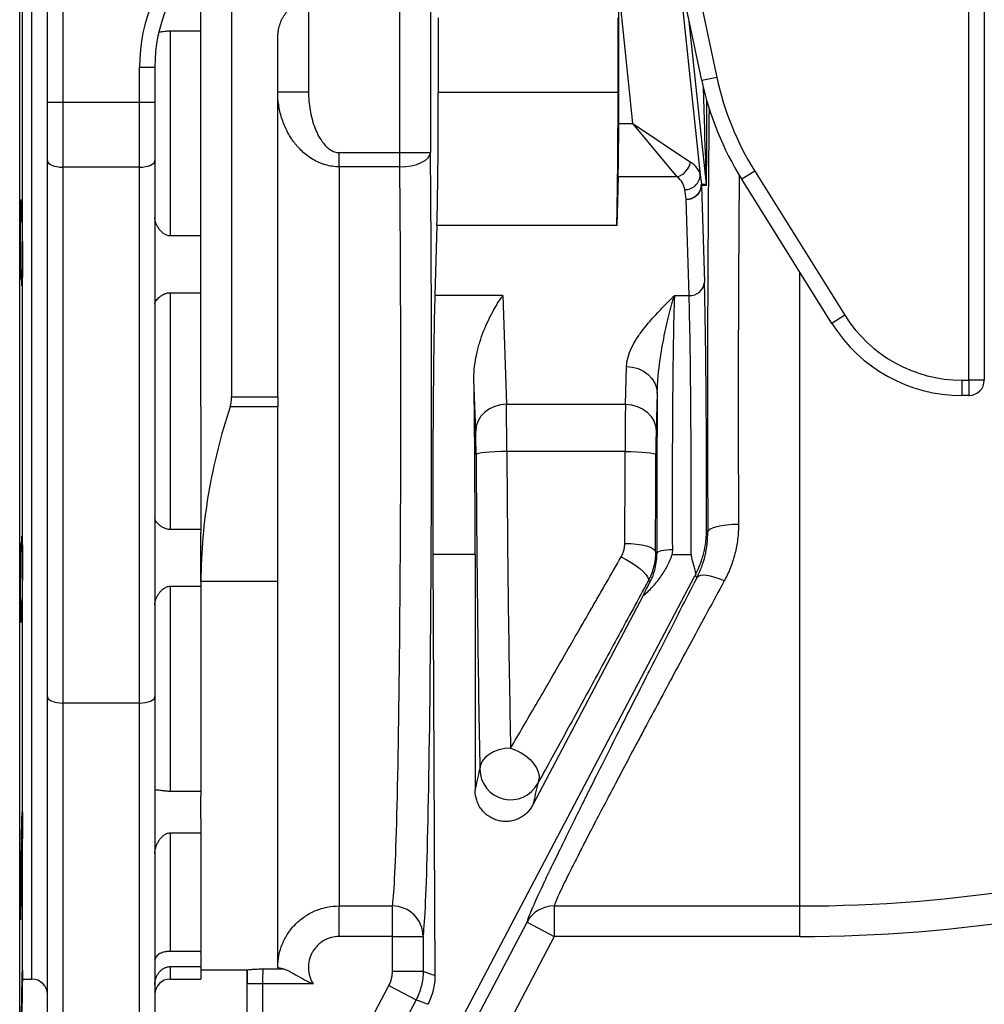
# Model space of a CAD drawing. Header units: millimetres. Extents: x 10 to 1900, y 11 to 2071.
# Tile 12 of 19: x 1096 to 1410, y 205 to 526. Entities that reach past the tile are written whole.
import ezdxf

# ---------------------------------------------------------------- set-up
doc = ezdxf.new("R2010")
doc.units = ezdxf.units.MM

msp = doc.modelspace()

# ---------------------------------------------------------------- linework, layer by layer
at = {"color": 7, "linetype": 'Continuous', "lineweight": 25}
for p, q in [((1104.63, 498.98), (1104.63, 643.38)), ((1109.63, 643.38), (1109.63, 498.98)), ((1095.63, 398.38), (1095.63, 638.38)), ((1404.63, 408.47), (1404.63, 598.38)), ((1409.63, 598.38), (1409.63, 408.47)), ((1096.59, 398.38), (1096.59, 583.38)), ((1099.63, 213.38), (1099.63, 583.38)), ((1099.63, 398.38), (1099.63, 583.38)), ((1164.63, 553.77), (1164.63, 403.05)), ((1154.63, 399.87), (1154.63, 546.17)), ((1314.39, 545.6), (1322.58, 507.09)), ((1317.69, 506.05), (1310.35, 540.58)), ((1310.44, 538.93), (1317.12, 475.39)), ((1295.26, 492.04), (1290.63, 536.09)), ((1290.63, 492.04), (1290.63, 536.09)), ((1189.63, 531.74), (1189.63, 502.35)), ((1219.36, 482.6), (1219.36, 528.65)), ((1229.36, 528.74), (1229.36, 482.6)), ((1231.89, 526.44), (1231.89, 502.14)), ((1290.41, 502.14), (1290.41, 526.44)), ((1144.63, 522.26), (1144.63, 455.44)), ((1144.63, 522.26), (1154.63, 522.26)), ((1179.63, 403.05), (1179.63, 519.68)), ((1134.63, 498.98), (1134.63, 510.46)), ((1134.63, 510.46), (1139.63, 510.46)), ((1139.63, 510.46), (1139.63, 498.98)), ((1322.58, 507.09), (1317.69, 506.05)), ((1179.63, 502.35), (1189.63, 502.35)), ((1290.41, 502.14), (1231.89, 502.14)), ((1104.63, 498.98), (1109.63, 498.98)), ((1104.63, 479.96), (1104.63, 498.98)), ((1109.63, 498.98), (1134.63, 498.98)), ((1109.63, 498.98), (1109.63, 477.85)), ((1134.63, 477.85), (1134.63, 498.98)), ((1134.63, 498.98), (1139.63, 498.98)), ((1139.63, 498.98), (1139.63, 479.96)), ((1290.63, 492.04), (1295.26, 492.04)), ((1309.69, 474.72), (1295.26, 492.04)), ((1295.26, 492.04), (1313.99, 479.5)), ((1199.63, 477.96), (1199.63, 482.6)), ((1199.63, 482.6), (1219.36, 482.6)), ((1219.36, 477.96), (1219.36, 482.6)), ((1219.36, 482.6), (1229.36, 482.6)), ((1104.63, 305.4), (1104.63, 479.96)), ((1139.63, 479.96), (1139.63, 305.4)), ((1199.63, 477.96), (1199.63, 237.19)), ((1219.36, 477.96), (1199.63, 477.96)), ((1134.63, 477.85), (1109.63, 477.85)), ((1109.63, 477.85), (1109.63, 303.29)), ((1134.63, 303.29), (1134.63, 477.85)), ((1290.46, 474.72), (1289.98, 458.84)), ((1309.69, 474.72), (1290.46, 474.72)), ((1317.12, 475.39), (1317.54, 472.26)), ((1334.92, 476.53), (1330.68, 473.88)), ((1334.92, 476.53), (1364.26, 429.58)), ((1317.54, 472.26), (1319.16, 472.35)), ((1319.19, 471.82), (1317.57, 471.74)), ((1317.57, 471.74), (1318.52, 440.34)), ((1360.02, 426.93), (1330.68, 473.88)), ((1312.57, 467.41), (1312.15, 470.54)), ((1313.52, 436.01), (1312.57, 467.41)), ((1095.83, 460.4), (1096.21, 460.4)), ((1231.45, 458.84), (1230.76, 436.01)), ((1289.98, 458.84), (1231.45, 458.84)), ((1154.63, 455.44), (1144.63, 455.44)), ((1096.21, 443.25), (1095.98, 443.25)), ((1144.63, 436.96), (1154.63, 436.96)), ((1144.63, 436.96), (1144.63, 359.8)), ((1252.88, 436.01), (1230.76, 436.01)), ((1252.88, 436.01), (1254.07, 400.59)), ((1308.74, 436.01), (1313.52, 436.01)), ((1364.26, 429.58), (1360.02, 426.93)), ((1292.8, 400.59), (1293.17, 412.9)), ((1244.07, 391.89), (1243.51, 408.72)), ((1402.35, 408.47), (1404.63, 408.47)), ((1402.35, 408.47), (1402.35, 403.47)), ((1409.63, 408.47), (1404.63, 408.47)), ((1404.63, 408.47), (1404.63, 403.47)), ((1303.17, 404.24), (1302.8, 391.93)), ((1164.63, 403.05), (1179.63, 403.05)), ((1179.63, 403.05), (1179.63, 399.8)), ((1404.63, 403.47), (1402.35, 403.47)), ((1095.63, 158.38), (1095.63, 398.38)), ((1096.59, 213.38), (1096.59, 398.38)), ((1099.63, 213.38), (1099.63, 398.38)), ((1154.63, 399.87), (1154.63, 359.8)), ((1179.63, 399.8), (1164.12, 399.8)), ((1179.63, 342.88), (1179.63, 399.8)), ((1254.07, 400.59), (1292.8, 400.59)), ((1292.72, 385.23), (1254.19, 385.23)), ((1154.63, 359.8), (1144.63, 359.8)), ((1154.63, 359.8), (1154.63, 358.95)), ((1319.2, 359.37), (1319.63, 359.03)), ((1154.63, 342.88), (1154.63, 358.95)), ((1095.98, 353.51), (1096.21, 353.51)), ((1230.15, 351.65), (1230.8, 214.56)), ((1243.89, 351.65), (1230.15, 351.65)), ((1243.89, 351.65), (1243.89, 274.85)), ((1302.61, 352.49), (1303.09, 352.12)), ((1308.03, 351.65), (1314.17, 351.65)), ((1157.01, 43.79), (1315.45, 344.74)), ((1316.11, 344.16), (1315.45, 344.74)), ((1144.63, 341.32), (1154.63, 341.32)), ((1144.63, 341.32), (1144.63, 274.5)), ((1179.63, 342.88), (1154.63, 342.88)), ((1154.63, 342.88), (1154.63, 341.32)), ((1154.63, 341.32), (1154.63, 274.5)), ((1179.63, 217.19), (1179.63, 342.88)), ((1300.8, 342.67), (1300.24, 343.12)), ((1298.52, 338.15), (1262.69, 270.11)), ((1096.21, 336.36), (1095.83, 336.36)), ((1104.63, 178.38), (1104.63, 305.4)), ((1139.63, 305.4), (1139.63, 178.38)), ((1134.63, 303.29), (1109.63, 303.29)), ((1154.63, 274.5), (1144.63, 274.5)), ((1154.63, 274.5), (1154.63, 272.97)), ((1154.63, 265.52), (1154.63, 272.97)), ((1154.63, 265.52), (1154.63, 260.98)), ((1144.63, 260.98), (1154.63, 260.98)), ((1144.63, 260.98), (1144.63, 222.4)), ((1154.63, 260.98), (1154.63, 222.4)), ((1096.21, 258.64), (1096.21, 258.64)), ((1096.21, 246.09), (1095.89, 246.09)), ((1199.63, 237.19), (1216.96, 237.19)), ((1199.63, 227.24), (1199.63, 237.19)), ((1216.96, 227.24), (1216.96, 237.19)), ((1269.62, 237.19), (1349.63, 237.19)), ((1269.62, 237.19), (1269.62, 227.24)), ((1349.63, 227.24), (1349.63, 237.19)), ((1260.77, 231.89), (1269.62, 227.24)), ((1269.62, 227.24), (1176.94, 51.12)), ((1216.96, 227.24), (1199.63, 227.24)), ((1216.96, 215.97), (1216.96, 227.24)), ((1216.96, 227.24), (1226.96, 227.24)), ((1226.96, 227.24), (1226.96, 215.97)), ((1349.63, 227.24), (1269.62, 227.24)), ((1154.63, 222.4), (1144.63, 222.4)), ((1154.63, 221.99), (1154.63, 222.4)), ((1154.63, 221.99), (1154.63, 217.45)), ((1104.51, 216.67), (1104.53, 216.68)), ((1144.63, 217.45), (1154.63, 217.45)), ((1154.63, 217.45), (1154.63, 213.38)), ((1154.63, 216.36), (1169.63, 216.36)), ((1169.63, 160.38), (1169.63, 216.36)), ((1174.84, 216.76), (1181.17, 216.76)), ((1216.96, 215.97), (1226.96, 215.97)), ((1095.63, 158.38), (1096.59, 213.38)), ((1096.59, 213.38), (1099.63, 213.38)), ((1144.63, 213.38), (1154.63, 213.38)), ((1174.68, 211.77), (1169.68, 211.77)), ((1169.68, 160.38), (1169.68, 211.77)), ((1191.21, 211.77), (1174.68, 211.77)), ((1174.68, 211.77), (1174.68, 160.38)), ((1131.43, 51.12), (1215.81, 211.31)), ((1215.81, 211.31), (1224.65, 206.65))]:
    msp.add_line(p, q, dxfattribs=at)
at = {"color": 1, "linetype": 'Continuous', "lineweight": 25}
for p, q in [((1319.16, 472.35), (1313.59, 525.32)), ((1349.63, 237.19), (1349.63, 443.56)), ((1109.63, 303.29), (1109.63, 173.38)), ((1134.63, 173.38), (1134.63, 303.29)), ((1144.63, 217.45), (1144.63, 213.38))]:
    msp.add_line(p, q, dxfattribs=at)
at = {"color": 7, "linetype": 'Continuous', "lineweight": 25, "flags": 128}
for points in [[(1219.36, 477.96), (1221.29, 478.06), (1223.15, 478.33), (1224.87, 478.76), (1226.37, 479.34), (1227.62, 480.04), (1228.55, 480.84), (1229.14, 481.7), (1229.36, 482.6)], [(1104.63, 479.96), (1104.73, 479.55), (1105.01, 479.15), (1105.47, 478.78), (1106.1, 478.46), (1106.85, 478.2), (1107.72, 478.01), (1108.66, 477.89), (1109.63, 477.85)], [(1134.63, 477.85), (1135.61, 477.89), (1136.54, 478.01), (1137.41, 478.2), (1138.17, 478.46), (1138.79, 478.78), (1139.25, 479.15), (1139.54, 479.55), (1139.63, 479.96)], [(1293.17, 412.9), (1295.11, 412.72), (1296.98, 412.22), (1298.7, 411.41), (1300.21, 410.34), (1301.46, 409.03), (1302.39, 407.53), (1302.97, 405.92), (1303.17, 404.24)], [(1254.07, 400.59), (1252.13, 400.41), (1250.26, 399.9), (1248.53, 399.09), (1247.02, 398.01), (1245.77, 396.69), (1244.85, 395.2), (1244.27, 393.57), (1244.07, 391.89)], [(1292.8, 400.59), (1294.74, 400.41), (1296.61, 399.91), (1298.33, 399.11), (1299.84, 398.03), (1301.08, 396.72), (1302.01, 395.23), (1302.59, 393.61), (1302.8, 391.93)], [(1254.19, 385.23), (1252.26, 385.2), (1250.4, 385.13), (1248.69, 385.03), (1247.18, 384.9), (1245.93, 384.75), (1245, 384.58), (1244.41, 384.39), (1244.19, 384.2)], [(1292.72, 385.23), (1294.64, 385.21), (1296.5, 385.15), (1298.22, 385.06), (1299.72, 384.93), (1300.97, 384.79), (1301.9, 384.62), (1302.49, 384.44), (1302.71, 384.25)], [(1329.62, 361.45), (1327.69, 361.4), (1325.84, 361.25), (1324.12, 361.03), (1322.61, 360.73), (1321.37, 360.36), (1320.43, 359.95), (1319.85, 359.5), (1319.63, 359.03)], [(1292.61, 355.28), (1294.54, 355.22), (1296.4, 355.06), (1298.11, 354.8), (1299.62, 354.45), (1300.86, 354.03), (1301.8, 353.55), (1302.39, 353.03), (1302.61, 352.49)], [(1303.09, 352.12), (1303.2, 352.35), (1303.49, 352.57), (1303.96, 352.78), (1304.58, 352.95), (1305.33, 353.1), (1306.19, 353.21), (1307.12, 353.28), (1308.09, 353.31)], [(1291.41, 350.87), (1293.08, 350.01), (1294.68, 349.06), (1296.17, 348.07), (1297.49, 347.07), (1298.6, 346.1), (1299.45, 345.19), (1300.02, 344.37), (1300.29, 343.67), (1300.24, 343.12)], [(1324.98, 343.07), (1323.42, 343.71), (1321.91, 344.23), (1320.5, 344.61), (1319.21, 344.83), (1318.1, 344.9), (1317.2, 344.81), (1316.53, 344.56), (1316.11, 344.16)], [(1104.63, 305.4), (1104.73, 304.99), (1105.01, 304.6), (1105.47, 304.23), (1106.1, 303.91), (1106.85, 303.65), (1107.72, 303.45), (1108.66, 303.33), (1109.63, 303.29)], [(1134.63, 303.29), (1135.61, 303.33), (1136.54, 303.45), (1137.41, 303.65), (1138.17, 303.91), (1138.79, 304.23), (1139.25, 304.6), (1139.54, 304.99), (1139.63, 305.4)], [(1255.44, 288.59), (1253.5, 288.44), (1251.63, 288.04), (1249.91, 287.4), (1248.4, 286.54), (1247.15, 285.5), (1246.22, 284.32), (1245.64, 283.04), (1245.44, 281.71)], [(1255.44, 288.59), (1257.17, 287.96), (1258.84, 287.12), (1260.4, 286.08), (1261.78, 284.89), (1262.93, 283.59), (1263.82, 282.22), (1264.42, 280.84), (1264.69, 279.49), (1264.64, 278.22), (1264.27, 277.08)], [(1164.24, 48.45), (1169.69, 58.82), (1206.95, 129.61), (1260.77, 231.89)], [(1224.65, 206.65), (1215.33, 188.96), (1178.05, 118.17), (1140.28, 46.46)]]:
    msp.add_lwpolyline(points, dxfattribs=at)
at = {"color": 7, "linetype": 'Continuous', "lineweight": 25}
for centre, radius, start, end in [((1415.41, 526.82), 94.91, 192, 212), ((1415.41, 526.82), 99.91, 192, 212), ((1307.88, 480.67), 6.22, 286.8711, 349.1289), ((1312.3, 475.35), 4.81, 268.1214, 0.4888), ((1312.73, 472.22), 4.81, 268.1214, 0.4888), ((1312.84, 472.15), 4.75, 266.7758, 355.0196), ((1312.57, 471.74), 5, 0.0009, 5.9991), ((1314.18, 471.82), 5, 0.0009, 5.9991), ((1313.79, 440.75), 4.75, 266.7758, 355.0196), ((1402.35, 453.38), 49.91, 212, 270), ((1402.35, 453.38), 44.91, 212, 270), ((1404.63, 408.47), 5, 270, 0), ((1349.63, 711.36), 474.17, 270, 306.2222), ((1349.63, 711.36), 484.12, 270, 306.2222), ((1255.44, 281.79), 10.01, 180.4267, 331.9115), ((1349.63, 711.36), 520, 264.9601, 294.8381), ((1216.96, 227.19), 9.99, 0.257, 90.0222), ((1269.58, 227.22), 9.97, 89.7528, 152.0392), ((1349.63, 711.36), 525, 264.9601, 294.8381), ((1099.63, 208.38), 5, 0, 90), ((1144.63, 208.38), 5, 90, 180)]:
    msp.add_arc(centre, radius, start, end, dxfattribs=at)
for centre, major_axis, ratio, start_param, end_param in [((1189.63, 510.46), (0, -55.01), 0.999848, 3.141593, 4.712389), ((1189.63, 510.46), (0, 50.01), 0.999817, 0, 1.570796), ((1231.02, 502.14), (0, 50), 0.017455, 3.665191, 4.712389), ((1289.54, 502.14), (0, 50), 0.017455, 3.665191, 4.712389), ((1290.28, 492.04), (0, 20), 0.017455, 3.665191, 4.712389), ((1226.65, 401.36), (0, 175), 0.017455, 3.24176, 5.195155), ((1216.65, 401.36), (0, 165), 0.018513, 3.24176, 5.195155), ((1297.08, 474.72), (20.08, 0.16), 0.432091, 0.059382, 0.565528), ((1297.08, 470.39), (15.1, -0.77), 0.571093, 0.107008, 0.613153), ((1317.82, 371.06), (0, 80), 0.017455, 4.565796, 5.759587), ((1231.42, 371.06), (0, 75), 0.017455, 0.523599, 1.832596), ((1309.44, 371.06), (0, 75), 0.018619, 0.523599, 1.809754), ((1312.82, 371.06), (0, 75), 0.018619, 4.45059, 5.759587), ((1242.58, 371.06), (-0.34, 75), 0.01686, 4.450513, 5.238404), ((1304.44, 371.06), (0, 80), 0.017455, 1.143155, 1.809754), ((1254.03, 383.27), (-0.05, 20), 0.00843, 4.810299, 5.759567), ((1292.89, 383.27), (0, 20), 0.008728, 0.523599, 1.472867), ((1244.03, 383.23), (-0.05, 10), 0.01686, 4.810242, 5.75951), ((1302.89, 383.27), (0, 10), 0.017455, 0.523599, 1.472867), ((1257.05, 401.36), (-0.79, 165), 0.017882, 1.66864, 2.323153), ((1289.68, 401.36), (0, 165), 0.018513, 4.429371, 4.61446), ((1247.05, 401.31), (-0.79, 175), 0.01686, 1.668649, 2.323163), ((1299.67, 401.36), (0, 175), 0.017455, 4.429371, 4.61446), ((1169.63, 401.36), (0, 185), 0.017455, 3.141593, 3.16171), ((1169.85, 211.77), (0, 10), 0.017455, 1.089893, 1.570796), ((1174.85, 211.77), (0, 5), 0.03491, 0.065837, 1.570796)]:
    msp.add_ellipse(centre, major_axis=major_axis, ratio=ratio, start_param=start_param, end_param=end_param, dxfattribs=at)
at = {"color": 1, "linetype": 'Continuous', "lineweight": 25}
for centre, major_axis, ratio, start_param, end_param in [((1314.18, 615.35), (-4.98, 143), 0.001223, 3.141582, 3.818607), ((1319.18, 615.35), (0, 143.52), 0.001824, 3.141688, 3.771897), ((1322.59, 401.36), (0, 175), 0.017455, 0.99204, 1.8151), ((1332.59, 401.36), (0, 165), 0.018513, 1.106628, 1.8151)]:
    msp.add_ellipse(centre, major_axis=major_axis, ratio=ratio, start_param=start_param, end_param=end_param, dxfattribs=at)
at = {"color": 7, "linetype": 'Continuous', "lineweight": 25}
for points, knots in [([(1179.63, 519.68), (1179.63, 521.04), (1179.79, 522.37), (1180.3, 524.3), (1180.51, 524.93), (1180.92, 525.87), (1181.07, 526.18), (1181.4, 526.78), (1181.58, 527.08), (1181.97, 527.66), (1182.18, 527.94), (1182.63, 528.5), (1182.87, 528.76), (1183.65, 529.54), (1184.24, 530.01), (1185.24, 530.61), (1185.59, 530.8), (1186.33, 531.13), (1186.71, 531.27), (1187.51, 531.5), (1187.93, 531.59), (1188.77, 531.71), (1189.2, 531.74), (1189.63, 531.74)], [0, 0, 0, 0, 0.25, 0.25, 0.375, 0.375, 0.4375, 0.4375, 0.5, 0.5, 0.5625, 0.5625, 0.625, 0.625, 0.75, 0.75, 0.8125, 0.8125, 0.875, 0.875, 0.9375, 0.9375, 1, 1, 1, 1]), ([(1140.96, 521.87), (1141.37, 521.93), (1142.01, 522.03), (1143.33, 522.21), (1144.16, 522.25), (1144.6, 522.26), (1144.63, 522.26)], [0, 0, 0, 0, 0.4692967, 0.7234377, 0.9799367, 1, 1, 1, 1]), ([(1199.63, 477.96), (1198.11, 477.96), (1196.62, 478.17), (1194.81, 478.7), (1194.45, 478.81), (1193.74, 479.07), (1193.39, 479.21), (1192.37, 479.66), (1191.71, 480), (1190.43, 480.76), (1189.81, 481.17), (1188.63, 482.07), (1188.08, 482.54), (1187.02, 483.54), (1186.52, 484.06), (1185.8, 484.88), (1185.57, 485.16), (1185.12, 485.73), (1184.9, 486.02), (1183.83, 487.49), (1183.1, 488.72), (1181.85, 491.27), (1181.32, 492.59), (1180.47, 495.33), (1180.16, 496.71), (1179.74, 499.51), (1179.63, 500.93), (1179.63, 502.35)], [0, 0, 0, 0, 0.125, 0.125, 0.15625, 0.15625, 0.1875, 0.1875, 0.25, 0.25, 0.3125, 0.3125, 0.375, 0.375, 0.4375, 0.4375, 0.46875, 0.46875, 0.5, 0.5, 0.625, 0.625, 0.75, 0.75, 0.875, 0.875, 1, 1, 1, 1]), ([(1189.63, 502.35), (1189.63, 500.36), (1189.81, 498.39), (1190.31, 495.46), (1190.53, 494.5), (1191.04, 492.58), (1191.35, 491.62), (1191.89, 490.23), (1192.08, 489.77), (1192.49, 488.86), (1192.71, 488.41), (1193.43, 487.1), (1193.96, 486.27), (1194.9, 485.12), (1195.24, 484.75), (1195.79, 484.24), (1195.98, 484.07), (1196.38, 483.76), (1196.58, 483.62), (1197.22, 483.21), (1197.68, 482.99), (1198.39, 482.76), (1198.63, 482.7), (1199.12, 482.62), (1199.38, 482.6), (1199.63, 482.6)], [0, 0, 0, 0, 0.25, 0.25, 0.375, 0.375, 0.5, 0.5, 0.5625, 0.5625, 0.625, 0.625, 0.75, 0.75, 0.8125, 0.8125, 0.84375, 0.84375, 0.875, 0.875, 0.9375, 0.9375, 0.96875, 0.96875, 1, 1, 1, 1]), ([(1095.99, 467.28), (1095.98, 467.28), (1095.97, 467.34), (1095.95, 467.12), (1095.92, 466.6), (1095.89, 465.67), (1095.86, 464.44), (1095.84, 462.92), (1095.83, 461.15), (1095.82, 459.19), (1095.82, 457.09), (1095.83, 454.9), (1095.84, 452.71), (1095.85, 450.55), (1095.88, 448.5), (1095.9, 446.62), (1095.93, 444.95), (1095.97, 443.55), (1096, 442.45), (1096.04, 441.7), (1096.08, 441.31), (1096.09, 441.32), (1096.1, 441.33)], [0, 0, 0, 0, 0.001622, 0.055327, 0.109033, 0.162734, 0.216435, 0.270129, 0.323823, 0.37751, 0.431197, 0.48488, 0.538563, 0.592246, 0.64593, 0.699618, 0.753307, 0.807002, 0.860697, 0.9144, 0.968102, 1, 1, 1, 1]), ([(1096.21, 460.4), (1096.21, 460.68), (1096.2, 461.6), (1096.17, 463.02), (1096.13, 464.53), (1096.1, 465.73), (1096.06, 466.65), (1096.03, 466.96), (1096.02, 467.11)], [0, 0, 0, 0, 0.080951, 0.264739, 0.448527, 0.632345, 0.816163, 1, 1, 1, 1]), ([(1096.21, 460.4), (1096.22, 460.58), (1096.23, 460.73), (1096.24, 460.96), (1096.25, 461.05), (1096.27, 461.14), (1096.27, 461.16), (1096.29, 461.11), (1096.3, 461.06), (1096.33, 460.78), (1096.34, 460.47), (1096.38, 459.57), (1096.4, 459.01), (1096.42, 458), (1096.43, 457.63), (1096.44, 456.86), (1096.45, 456.46), (1096.46, 455.61), (1096.47, 455.16), (1096.48, 454.24), (1096.49, 453.76), (1096.5, 452.8), (1096.5, 452.31), (1096.51, 451.31), (1096.51, 450.8), (1096.52, 449.79), (1096.52, 449.29), (1096.52, 448.54), (1096.52, 448.29), (1096.52, 447.79), (1096.52, 447.55), (1096.52, 446.32), (1096.52, 445.39), (1096.51, 444.09), (1096.51, 443.67), (1096.5, 442.88), (1096.5, 442.5), (1096.48, 441.45), (1096.47, 440.87), (1096.45, 440.28), (1096.45, 440.17), (1096.44, 439.97), (1096.44, 439.87), (1096.43, 439.62), (1096.42, 439.48), (1096.41, 439.33), (1096.4, 439.28), (1096.4, 439.21), (1096.39, 439.19), (1096.38, 439.13), (1096.37, 439.13), (1096.35, 439.2), (1096.34, 439.27), (1096.33, 439.43), (1096.33, 439.49), (1096.32, 439.63), (1096.31, 439.7), (1096.3, 439.96), (1096.29, 440.16), (1096.27, 440.62), (1096.27, 440.89), (1096.24, 441.77), (1096.23, 442.46), (1096.21, 443.25)], [0, 0, 0, 0, 0.03125, 0.03125, 0.0625, 0.0625, 0.09375, 0.09375, 0.125, 0.125, 0.1875, 0.1875, 0.25, 0.25, 0.28125, 0.28125, 0.3125, 0.3125, 0.34375, 0.34375, 0.375, 0.375, 0.40625, 0.40625, 0.4375, 0.4375, 0.46875, 0.46875, 0.484375, 0.484375, 0.5, 0.5, 0.5625, 0.5625, 0.59375, 0.59375, 0.625, 0.625, 0.6875, 0.6875, 0.703125, 0.703125, 0.71875, 0.71875, 0.75, 0.75, 0.765625, 0.765625, 0.78125, 0.78125, 0.8125, 0.8125, 0.84375, 0.84375, 0.859375, 0.859375, 0.875, 0.875, 0.90625, 0.90625, 0.9375, 0.9375, 1, 1, 1, 1]), ([(1144.63, 455.44), (1144.44, 455.44), (1144.25, 455.46), (1143.87, 455.53), (1143.68, 455.58), (1143.32, 455.72), (1143.14, 455.8), (1142.81, 455.99), (1142.65, 456.09), (1142.19, 456.43), (1141.91, 456.68), (1141.4, 457.22), (1141.16, 457.51), (1140.75, 458.09), (1140.57, 458.4), (1140.24, 459.01), (1140.1, 459.33), (1139.76, 460.27), (1139.63, 460.89), (1139.63, 461.49)], [0, 0, 0, 0, 0.0625, 0.0625, 0.125, 0.125, 0.1875, 0.1875, 0.25, 0.25, 0.375, 0.375, 0.5, 0.5, 0.625, 0.625, 0.75, 0.75, 1, 1, 1, 1]), ([(1096.12, 441.32), (1096.13, 441.4), (1096.17, 441.63), (1096.19, 442.61), (1096.21, 443.25)], [0, 0, 0, 0, 0.345625, 1, 1, 1, 1]), ([(1139.63, 433.33), (1139.63, 433.47), (1139.66, 433.62), (1139.79, 433.93), (1139.88, 434.1), (1140.1, 434.45), (1140.24, 434.63), (1140.57, 435), (1140.75, 435.19), (1141.17, 435.56), (1141.4, 435.74), (1141.78, 436.01), (1141.91, 436.09), (1142.19, 436.26), (1142.34, 436.34), (1142.65, 436.5), (1142.81, 436.57), (1143.14, 436.7), (1143.32, 436.76), (1143.68, 436.85), (1143.86, 436.89), (1144.24, 436.94), (1144.44, 436.96), (1144.63, 436.96)], [0, 0, 0, 0, 0.125, 0.125, 0.25, 0.25, 0.375, 0.375, 0.5, 0.5, 0.625, 0.625, 0.6875, 0.6875, 0.75, 0.75, 0.8125, 0.8125, 0.875, 0.875, 0.9375, 0.9375, 1, 1, 1, 1]), ([(1243.51, 408.72), (1243.48, 410.2), (1243.57, 411.63), (1243.88, 414.4), (1244.12, 415.75), (1244.69, 418.37), (1245.03, 419.65), (1245.79, 422.12), (1246.21, 423.3), (1247.56, 426.71), (1248.56, 428.8), (1250.13, 431.69), (1250.67, 432.61), (1251.49, 433.93), (1251.77, 434.36), (1252.18, 434.99), (1252.39, 435.3), (1252.6, 435.61), (1252.74, 435.81), (1252.81, 435.91), (1252.88, 436.01)], [0, 0, 0, 0, 0.125, 0.125, 0.25, 0.25, 0.375, 0.375, 0.5, 0.5, 0.75, 0.75, 0.875, 0.875, 0.9375, 0.9375, 0.96875, 0.984375, 0.984375, 1, 1, 1, 1]), ([(1293.17, 412.9), (1293.2, 413.93), (1293.38, 414.96), (1293.94, 416.98), (1294.33, 417.98), (1295.27, 419.97), (1295.82, 420.95), (1296.75, 422.42), (1297.08, 422.91), (1297.76, 423.88), (1298.12, 424.36), (1299.95, 426.75), (1301.6, 428.63), (1304.21, 431.41), (1305.1, 432.34), (1306.46, 433.72), (1307.14, 434.41), (1307.94, 435.21), (1308.29, 435.55), (1308.51, 435.78), (1308.63, 435.9), (1308.74, 436.01)], [0, 0, 0, 0, 0.125, 0.125, 0.25, 0.25, 0.375, 0.375, 0.4375, 0.4375, 0.5, 0.5, 0.75, 0.75, 0.875, 0.875, 0.9375, 0.96875, 0.984375, 0.984375, 1, 1, 1, 1]), ([(1303.17, 404.24), (1303.19, 405.83), (1303.28, 407.4), (1303.53, 410.49), (1303.69, 412.01), (1304.27, 416.47), (1304.74, 419.3), (1305.78, 424.64), (1306.35, 427.15), (1307.23, 430.67), (1307.53, 431.8), (1307.98, 433.43), (1308.21, 434.23), (1308.44, 435), (1308.59, 435.51), (1308.67, 435.76), (1308.74, 436.01)], [0, 0, 0, 0, 0.125, 0.125, 0.25, 0.25, 0.5, 0.5, 0.75, 0.75, 0.875, 0.875, 0.9375, 0.96875, 0.96875, 1, 1, 1, 1]), ([(1164.12, 399.8), (1164.28, 400.31), (1164.41, 400.84), (1164.59, 401.92), (1164.63, 402.48), (1164.63, 403.05)], [0, 0, 0, 0, 0.5, 0.5, 1, 1, 1, 1]), ([(1164.12, 399.8), (1161.1, 390.53), (1158.73, 381.17), (1155.49, 362.21), (1154.63, 352.61), (1154.63, 342.88)], [0, 0, 0, 0, 0.5, 0.5, 1, 1, 1, 1]), ([(1144.63, 359.8), (1144.44, 359.8), (1144.25, 359.82), (1143.87, 359.87), (1143.68, 359.91), (1143.32, 360), (1143.14, 360.06), (1142.81, 360.19), (1142.65, 360.26), (1142.19, 360.49), (1141.91, 360.66), (1141.4, 361.02), (1141.16, 361.21), (1140.75, 361.58), (1140.57, 361.76), (1140.24, 362.13), (1140.1, 362.31), (1139.76, 362.83), (1139.63, 363.15), (1139.63, 363.43)], [0, 0, 0, 0, 0.0625, 0.0625, 0.125, 0.125, 0.1875, 0.1875, 0.25, 0.25, 0.375, 0.375, 0.5, 0.5, 0.625, 0.625, 0.75, 0.75, 1, 1, 1, 1]), ([(1315.78, 345.39), (1316.35, 346.51), (1316.83, 347.64), (1317.67, 349.9), (1318.02, 351.05), (1318.59, 353.37), (1318.8, 354.55), (1319.03, 356.34), (1319.09, 356.94), (1319.15, 357.85), (1319.17, 358.15), (1319.19, 358.76), (1319.2, 359.07), (1319.2, 359.37)], [0, 0, 0, 0, 0.25, 0.25, 0.5, 0.5, 0.75, 0.75, 0.875, 0.875, 0.9375, 0.9375, 1, 1, 1, 1]), ([(1329.62, 361.45), (1329.63, 359.82), (1329.53, 358.21), (1329.14, 355.04), (1328.85, 353.48), (1328.26, 351.18), (1328.04, 350.41), (1327.55, 348.89), (1327.28, 348.14), (1326.41, 345.91), (1325.74, 344.47), (1324.98, 343.07)], [0, 0, 0, 0, 0.25, 0.25, 0.5, 0.5, 0.625, 0.625, 0.75, 0.75, 1, 1, 1, 1]), ([(1096.21, 353.51), (1096.23, 354.3), (1096.24, 354.99), (1096.27, 355.87), (1096.27, 356.14), (1096.29, 356.6), (1096.3, 356.8), (1096.32, 357.14), (1096.33, 357.28), (1096.34, 357.49), (1096.35, 357.56), (1096.37, 357.62), (1096.38, 357.62), (1096.4, 357.55), (1096.4, 357.48), (1096.42, 357.28), (1096.43, 357.14), (1096.44, 356.88), (1096.44, 356.79), (1096.45, 356.59), (1096.45, 356.48), (1096.47, 355.89), (1096.48, 355.3), (1096.49, 354.43), (1096.5, 354.25), (1096.5, 353.88), (1096.5, 353.69), (1096.51, 353.1), (1096.51, 352.69), (1096.52, 352.04), (1096.52, 351.82), (1096.52, 351.36), (1096.52, 351.13), (1096.52, 350.43), (1096.52, 349.96), (1096.52, 348.99), (1096.52, 348.49), (1096.52, 347.74), (1096.52, 347.48), (1096.52, 346.98), (1096.52, 346.72), (1096.51, 345.97), (1096.51, 345.47), (1096.5, 344.47), (1096.5, 343.97), (1096.48, 342.52), (1096.47, 341.6), (1096.45, 340.31), (1096.44, 339.9), (1096.43, 339.13), (1096.42, 338.76), (1096.4, 337.75), (1096.38, 337.19), (1096.35, 336.51), (1096.34, 336.32), (1096.33, 336.01), (1096.32, 335.89), (1096.3, 335.7), (1096.29, 335.65), (1096.27, 335.6), (1096.27, 335.62), (1096.25, 335.71), (1096.24, 335.8), (1096.23, 336.03), (1096.22, 336.18), (1096.21, 336.36)], [0, 0, 0, 0, 0.0625, 0.0625, 0.09375, 0.09375, 0.125, 0.125, 0.15625, 0.15625, 0.1875, 0.1875, 0.21875, 0.21875, 0.25, 0.25, 0.28125, 0.28125, 0.296875, 0.296875, 0.3125, 0.3125, 0.375, 0.375, 0.390625, 0.390625, 0.40625, 0.40625, 0.4375, 0.4375, 0.453125, 0.453125, 0.46875, 0.46875, 0.5, 0.5, 0.53125, 0.53125, 0.546875, 0.546875, 0.5625, 0.5625, 0.59375, 0.59375, 0.625, 0.625, 0.6875, 0.6875, 0.71875, 0.71875, 0.75, 0.75, 0.8125, 0.8125, 0.84375, 0.84375, 0.875, 0.875, 0.90625, 0.90625, 0.9375, 0.9375, 0.96875, 0.96875, 1, 1, 1, 1]), ([(1316.11, 344.16), (1317.27, 346.43), (1318.14, 348.8), (1319.03, 352.53), (1319.26, 353.8), (1319.56, 356.4), (1319.63, 357.71), (1319.63, 359.03)], [0, 0, 0, 0, 0.5, 0.5, 0.75, 0.75, 1, 1, 1, 1]), ([(1096.1, 355.47), (1096.1, 355.47), (1096.09, 355.53), (1096.06, 355.31), (1096.03, 354.79), (1095.99, 353.86), (1095.95, 352.63), (1095.92, 351.11), (1095.89, 349.34), (1095.87, 347.38), (1095.85, 345.27), (1095.83, 343.09), (1095.82, 340.89), (1095.82, 338.74), (1095.83, 336.69), (1095.84, 334.81), (1095.85, 333.14), (1095.87, 331.74), (1095.9, 330.64), (1095.93, 329.89), (1095.96, 329.5), (1095.98, 329.51), (1095.99, 329.52)], [0, 0, 0, 0, 0.001638, 0.055341, 0.109043, 0.162749, 0.216455, 0.270159, 0.323864, 0.377562, 0.43126, 0.48495, 0.538641, 0.592325, 0.64601, 0.699693, 0.753376, 0.807061, 0.860746, 0.914437, 0.968129, 1, 1, 1, 1]), ([(1096.21, 353.51), (1096.2, 353.98), (1096.18, 354.8), (1096.15, 355.15), (1096.14, 355.3)], [0, 0, 0, 0, 0.571795, 1, 1, 1, 1]), ([(1291.41, 350.87), (1291.8, 351.55), (1292.09, 352.26), (1292.4, 353.36), (1292.47, 353.74), (1292.58, 354.51), (1292.61, 354.89), (1292.61, 355.28)], [0, 0, 0, 0, 0.5, 0.5, 0.75, 0.75, 1, 1, 1, 1]), ([(1255.44, 288.59), (1258.12, 293.18), (1260.89, 297.94), (1266.58, 307.74), (1269.51, 312.8), (1275.52, 323.2), (1278.6, 328.55), (1282.55, 335.41), (1283.34, 336.8), (1284.94, 339.58), (1285.74, 340.98), (1288.16, 345.19), (1289.78, 348.02), (1291.41, 350.87)], [0, 0, 0, 0, 0.25, 0.25, 0.5, 0.5, 0.75, 0.75, 0.8125, 0.8125, 0.875, 0.875, 1, 1, 1, 1]), ([(1298.52, 338.15), (1299.6, 339.06), (1300.61, 340.02), (1302.5, 342.06), (1303.38, 343.13), (1304.6, 344.83), (1304.99, 345.41), (1305.72, 346.6), (1306.06, 347.2), (1306.71, 348.44), (1307.01, 349.06), (1307.42, 350.02), (1307.55, 350.34), (1307.74, 350.83), (1307.8, 350.99), (1307.92, 351.32), (1307.98, 351.49), (1308.03, 351.65)], [0, 0, 0, 0, 0.25, 0.25, 0.5, 0.5, 0.625, 0.625, 0.75, 0.75, 0.875, 0.875, 0.9375, 0.9375, 0.96875, 0.96875, 1, 1, 1, 1]), ([(1302.61, 352.49), (1302.6, 350.85), (1302.4, 349.25), (1301.9, 347.28), (1301.79, 346.89), (1301.55, 346.12), (1301.41, 345.73), (1300.97, 344.59), (1300.63, 343.84), (1300.24, 343.12)], [0, 0, 0, 0, 0.5, 0.5, 0.625, 0.625, 0.75, 0.75, 1, 1, 1, 1]), ([(1300.8, 342.67), (1301.18, 343.38), (1301.51, 344.12), (1302.08, 345.64), (1302.32, 346.42), (1302.89, 348.79), (1303.1, 350.42), (1303.09, 352.12)], [0, 0, 0, 0, 0.25, 0.25, 0.5, 0.5, 1, 1, 1, 1]), ([(1260.77, 231.89), (1261.02, 232.75), (1261.58, 234.2), (1263.33, 238.26), (1264.51, 240.86), (1266.37, 244.83), (1266.76, 245.66), (1267.58, 247.38), (1268.01, 248.27), (1269.33, 251.03), (1270.28, 252.99), (1273.31, 259.21), (1275.57, 263.81), (1278.69, 270.11), (1279.33, 271.4), (1280.31, 273.37), (1280.64, 274.04), (1281.31, 275.38), (1281.64, 276.05), (1283.34, 279.45), (1284.73, 282.25), (1289.05, 290.87), (1292.1, 296.92), (1296.91, 306.43), (1298.55, 309.67), (1301.07, 314.65), (1301.92, 316.33), (1303.63, 319.7), (1304.5, 321.39), (1308.84, 329.94), (1312.43, 336.96), (1316.11, 344.16)], [0, 0, 0, 0, 0.125, 0.125, 0.25, 0.25, 0.28125, 0.28125, 0.3125, 0.3125, 0.375, 0.375, 0.5, 0.5, 0.53125, 0.53125, 0.546875, 0.546875, 0.5625, 0.5625, 0.625, 0.625, 0.75, 0.75, 0.8125, 0.8125, 0.84375, 0.84375, 0.875, 0.875, 1, 1, 1, 1]), ([(1139.63, 335.27), (1139.63, 335.57), (1139.66, 335.88), (1139.79, 336.5), (1139.88, 336.81), (1140.11, 337.44), (1140.24, 337.75), (1140.57, 338.37), (1140.76, 338.67), (1141.17, 339.26), (1141.4, 339.54), (1141.78, 339.94), (1141.91, 340.07), (1142.19, 340.32), (1142.34, 340.44), (1142.65, 340.67), (1142.81, 340.77), (1143.14, 340.96), (1143.32, 341.04), (1143.68, 341.18), (1143.86, 341.23), (1144.24, 341.3), (1144.44, 341.32), (1144.63, 341.32)], [0, 0, 0, 0, 0.125, 0.125, 0.25, 0.25, 0.375, 0.375, 0.5, 0.5, 0.625, 0.625, 0.6875, 0.6875, 0.75, 0.75, 0.8125, 0.8125, 0.875, 0.875, 0.9375, 0.9375, 1, 1, 1, 1]), ([(1300.24, 343.12), (1296.97, 337.06), (1293.77, 331.14), (1287.49, 319.56), (1284.42, 313.9), (1278.41, 302.87), (1275.47, 297.48), (1271.17, 289.63), (1269.75, 287.04), (1266.97, 281.98), (1265.61, 279.5), (1264.27, 277.08)], [0, 0, 0, 0, 0.25, 0.25, 0.5, 0.5, 0.75, 0.75, 0.875, 0.875, 1, 1, 1, 1]), ([(1324.98, 343.07), (1321.31, 336.31), (1317.75, 329.74), (1310.87, 316.99), (1307.55, 310.81), (1302.75, 301.86), (1301.18, 298.92), (1298.87, 294.6), (1298.11, 293.17), (1296.61, 290.36), (1295.87, 288.98), (1292.26, 282.17), (1289.57, 277.08), (1284.6, 267.63), (1282.32, 263.27), (1279.76, 258.31), (1279.27, 257.34), (1278.54, 255.93), (1278.3, 255.46), (1277.84, 254.55), (1277.61, 254.1), (1276.49, 251.91), (1275.67, 250.28), (1273.43, 245.79), (1272.23, 243.31), (1270.9, 240.39), (1270.53, 239.55), (1270.1, 238.5), (1269.97, 238.19), (1269.77, 237.63), (1269.68, 237.39), (1269.62, 237.19)], [0, 0, 0, 0, 0.125, 0.125, 0.25, 0.25, 0.3125, 0.3125, 0.34375, 0.34375, 0.375, 0.375, 0.5, 0.5, 0.625, 0.625, 0.65625, 0.65625, 0.671875, 0.671875, 0.6875, 0.6875, 0.75, 0.75, 0.875, 0.875, 0.9375, 0.9375, 0.96875, 0.96875, 1, 1, 1, 1]), ([(1096, 329.51), (1096.01, 329.59), (1096.04, 329.76), (1096.08, 330.48), (1096.12, 331.6), (1096.17, 333.43), (1096.2, 335.28), (1096.21, 336.36)], [0, 0, 0, 0, 0.16672, 0.333458, 0.500197, 0.708264, 1, 1, 1, 1]), ([(1144.63, 274.5), (1144.44, 274.5), (1144.25, 274.51), (1143.87, 274.53), (1143.68, 274.54), (1143.32, 274.57), (1143.14, 274.59), (1142.81, 274.62), (1142.65, 274.65), (1142.19, 274.71), (1141.91, 274.75), (1141.4, 274.83), (1141.16, 274.87), (1140.75, 274.92), (1140.57, 274.94), (1140.24, 274.96), (1140.1, 274.96), (1139.76, 274.93), (1139.63, 274.86), (1139.63, 274.73)], [0, 0, 0, 0, 0.0625, 0.0625, 0.125, 0.125, 0.1875, 0.1875, 0.25, 0.25, 0.375, 0.375, 0.5, 0.5, 0.625, 0.625, 0.75, 0.75, 1, 1, 1, 1]), ([(1262.69, 270.11), (1262.18, 269.12), (1261.52, 268.24), (1260.31, 267.08), (1259.87, 266.73), (1258.95, 266.1), (1258.47, 265.83), (1257.7, 265.48), (1257.44, 265.37), (1256.91, 265.18), (1256.64, 265.09), (1255.83, 264.88), (1255.27, 264.78), (1254.43, 264.7), (1254.14, 264.69), (1253.57, 264.69), (1253.29, 264.7), (1252.45, 264.77), (1251.9, 264.86), (1251.07, 265.08), (1250.8, 265.17), (1250.27, 265.36), (1250.01, 265.46), (1249.25, 265.81), (1248.76, 266.09), (1247.83, 266.72), (1247.4, 267.08), (1246.8, 267.65), (1246.61, 267.85), (1246.25, 268.27), (1246.07, 268.49), (1245.58, 269.16), (1245.29, 269.62), (1244.78, 270.6), (1244.57, 271.11), (1244.06, 272.68), (1243.89, 273.75), (1243.89, 274.85)], [0, 0, 0, 0, 0.125, 0.125, 0.1875, 0.1875, 0.25, 0.25, 0.28125, 0.28125, 0.3125, 0.3125, 0.375, 0.375, 0.40625, 0.40625, 0.4375, 0.4375, 0.5, 0.5, 0.53125, 0.53125, 0.5625, 0.5625, 0.625, 0.625, 0.6875, 0.6875, 0.71875, 0.71875, 0.75, 0.75, 0.8125, 0.8125, 0.875, 0.875, 1, 1, 1, 1]), ([(1096.21, 258.64), (1096.22, 259.13), (1096.23, 259.62), (1096.24, 260.59), (1096.25, 261.07), (1096.27, 261.99), (1096.27, 262.43), (1096.29, 263.07), (1096.29, 263.28), (1096.3, 263.68), (1096.3, 263.88), (1096.33, 264.85), (1096.34, 265.52), (1096.37, 266.23), (1096.37, 266.36), (1096.38, 266.62), (1096.38, 266.73), (1096.4, 267.07), (1096.4, 267.25), (1096.42, 267.49), (1096.42, 267.56), (1096.43, 267.68), (1096.43, 267.74), (1096.44, 267.87), (1096.45, 267.93), (1096.46, 267.97), (1096.47, 267.96), (1096.48, 267.88), (1096.48, 267.85), (1096.49, 267.77), (1096.49, 267.72), (1096.5, 267.54), (1096.5, 267.39), (1096.51, 267.02), (1096.51, 266.81), (1096.52, 266.07), (1096.52, 265.46), (1096.52, 264.38), (1096.52, 264), (1096.52, 263.2), (1096.52, 262.78), (1096.51, 261.9), (1096.51, 261.43), (1096.5, 260.49), (1096.5, 260.01), (1096.49, 259.04), (1096.48, 258.54), (1096.47, 257.52), (1096.46, 257.02), (1096.45, 256.01), (1096.44, 255.51), (1096.43, 254.52), (1096.42, 254.02), (1096.4, 253.06), (1096.4, 252.6), (1096.38, 251.69), (1096.37, 251.25), (1096.35, 250.41), (1096.34, 250.01), (1096.33, 249.25), (1096.32, 248.89), (1096.3, 248.24), (1096.29, 247.94), (1096.27, 247.4), (1096.27, 247.16), (1096.24, 246.53), (1096.23, 246.24), (1096.21, 246.09)], [0, 0, 0, 0, 0.03125, 0.03125, 0.0625, 0.0625, 0.09375, 0.09375, 0.109375, 0.109375, 0.125, 0.125, 0.1875, 0.1875, 0.203125, 0.203125, 0.21875, 0.21875, 0.25, 0.25, 0.265625, 0.265625, 0.28125, 0.28125, 0.3125, 0.3125, 0.34375, 0.34375, 0.359375, 0.359375, 0.375, 0.375, 0.40625, 0.40625, 0.4375, 0.4375, 0.5, 0.5, 0.53125, 0.53125, 0.5625, 0.5625, 0.59375, 0.59375, 0.625, 0.625, 0.65625, 0.65625, 0.6875, 0.6875, 0.71875, 0.71875, 0.75, 0.75, 0.78125, 0.78125, 0.8125, 0.8125, 0.84375, 0.84375, 0.875, 0.875, 0.90625, 0.90625, 0.9375, 0.9375, 1, 1, 1, 1]), ([(1139.63, 254.12), (1139.63, 254.5), (1139.66, 254.88), (1139.79, 255.64), (1139.88, 256.02), (1140.11, 256.76), (1140.24, 257.12), (1140.57, 257.82), (1140.76, 258.16), (1141.17, 258.81), (1141.4, 259.11), (1141.78, 259.54), (1141.91, 259.68), (1142.19, 259.94), (1142.34, 260.07), (1142.65, 260.3), (1142.81, 260.41), (1143.14, 260.6), (1143.32, 260.69), (1143.68, 260.83), (1143.86, 260.88), (1144.24, 260.96), (1144.44, 260.98), (1144.63, 260.98)], [0, 0, 0, 0, 0.125, 0.125, 0.25, 0.25, 0.375, 0.375, 0.5, 0.5, 0.625, 0.625, 0.6875, 0.6875, 0.75, 0.75, 0.8125, 0.8125, 0.875, 0.875, 0.9375, 0.9375, 1, 1, 1, 1]), ([(1096.21, 258.64), (1096.21, 258.64), (1096.2, 258.66), (1096.18, 258.5), (1096.14, 257.95), (1096.11, 257.03), (1096.07, 255.8), (1096.03, 254.27), (1095.99, 252.51), (1095.96, 250.54), (1095.92, 248.44), (1095.89, 246.26), (1095.87, 244.06), (1095.85, 241.91), (1095.83, 239.86), (1095.82, 237.98), (1095.82, 236.31), (1095.83, 234.91), (1095.84, 233.81), (1095.85, 233.06), (1095.87, 232.67), (1095.88, 232.68), (1095.89, 232.69)], [0, 0, 0, 0, 0.001747, 0.055437, 0.109127, 0.162825, 0.216524, 0.270228, 0.323933, 0.377638, 0.431343, 0.485045, 0.538746, 0.59244, 0.646134, 0.699822, 0.753509, 0.807192, 0.860875, 0.914558, 0.96824, 1, 1, 1, 1]), ([(1095.9, 232.68), (1095.91, 232.76), (1095.93, 232.93), (1095.96, 233.65), (1096, 234.77), (1096.04, 236.27), (1096.08, 238.09), (1096.12, 239.99), (1096.16, 242.05), (1096.19, 244.1), (1096.2, 245.46), (1096.21, 246.09)], [0, 0, 0, 0, 0.109812, 0.219639, 0.329465, 0.466481, 0.576328, 0.686175, 0.796022, 0.90587, 1, 1, 1, 1]), ([(1179.63, 217.19), (1179.63, 218.51), (1179.76, 219.81), (1180.14, 221.72), (1180.3, 222.35), (1180.68, 223.61), (1180.9, 224.23), (1181.65, 226.05), (1182.27, 227.2), (1183.35, 228.83), (1183.74, 229.36), (1184.58, 230.37), (1185.02, 230.86), (1186.4, 232.24), (1187.41, 233.07), (1189.05, 234.17), (1189.61, 234.51), (1190.77, 235.13), (1191.95, 235.69), (1193.17, 236.13), (1194.42, 236.51), (1195.06, 236.67), (1197, 237.06), (1198.31, 237.19), (1199.63, 237.19)], [0, 0, 0, 0, 0.125, 0.125, 0.1875, 0.1875, 0.25, 0.25, 0.375, 0.375, 0.4375, 0.4375, 0.5, 0.5, 0.625, 0.625, 0.6875, 0.6875, 0.75, 0.8125, 0.8125, 0.875, 0.875, 1, 1, 1, 1]), ([(1199.63, 227.24), (1198.73, 227.24), (1197.85, 227.12), (1196.55, 226.76), (1196.13, 226.61), (1195.3, 226.26), (1194.91, 226.06), (1194.14, 225.6), (1193.78, 225.35), (1193.07, 224.78), (1192.74, 224.48), (1192.12, 223.84), (1191.84, 223.5), (1191.31, 222.78), (1191.07, 222.4), (1190.43, 221.22), (1190.11, 220.39), (1189.69, 218.63), (1189.61, 217.74), (1189.65, 216.4), (1189.7, 215.95), (1189.85, 215.07), (1189.95, 214.63), (1190.21, 213.78), (1190.37, 213.36), (1190.75, 212.55), (1190.97, 212.15), (1191.21, 211.77)], [0, 0, 0, 0, 0.125, 0.125, 0.1875, 0.1875, 0.25, 0.25, 0.3125, 0.3125, 0.375, 0.375, 0.4375, 0.4375, 0.5, 0.5, 0.625, 0.625, 0.75, 0.75, 0.8125, 0.8125, 0.875, 0.875, 0.9375, 0.9375, 1, 1, 1, 1]), ([(1144.63, 222.4), (1144.44, 222.4), (1144.25, 222.39), (1143.87, 222.37), (1143.68, 222.35), (1143.32, 222.31), (1143.14, 222.28), (1142.81, 222.22), (1142.65, 222.18), (1142.19, 222.06), (1141.91, 221.97), (1141.4, 221.75), (1141.16, 221.62), (1140.75, 221.35), (1140.57, 221.2), (1140.24, 220.86), (1140.1, 220.68), (1139.76, 220.1), (1139.63, 219.66), (1139.63, 219.17)], [0, 0, 0, 0, 0.0625, 0.0625, 0.125, 0.125, 0.1875, 0.1875, 0.25, 0.25, 0.375, 0.375, 0.5, 0.5, 0.625, 0.625, 0.75, 0.75, 1, 1, 1, 1]), ([(1096.21, 201.21), (1096.22, 201.45), (1096.22, 201.69), (1096.23, 202.17), (1096.23, 202.42), (1096.24, 203.15), (1096.25, 203.65), (1096.26, 204.4), (1096.27, 204.65), (1096.27, 205.16), (1096.28, 205.41), (1096.29, 206.17), (1096.3, 206.67), (1096.32, 207.66), (1096.33, 208.15), (1096.34, 208.87), (1096.34, 209.11), (1096.35, 209.58), (1096.36, 209.81), (1096.37, 210.49), (1096.38, 210.92), (1096.4, 211.76), (1096.4, 212.16), (1096.43, 213.29), (1096.44, 213.94), (1096.46, 214.76), (1096.47, 215), (1096.48, 215.42), (1096.49, 215.59), (1096.5, 215.88), (1096.5, 215.99), (1096.51, 216.14), (1096.51, 216.19), (1096.52, 216.2), (1096.52, 216.17), (1096.52, 216.05), (1096.52, 215.95), (1096.52, 215.69), (1096.52, 215.53), (1096.52, 215.14), (1096.52, 214.91), (1096.51, 214.39), (1096.51, 214.1), (1096.5, 213.48), (1096.5, 213.13), (1096.48, 212.03), (1096.47, 211.21), (1096.45, 209.87), (1096.44, 209.4), (1096.43, 208.45), (1096.42, 207.97), (1096.41, 207.23), (1096.4, 206.98), (1096.4, 206.48), (1096.39, 206.22), (1096.38, 205.47), (1096.36, 204.46), (1096.34, 203.46), (1096.33, 202.72), (1096.33, 202.47), (1096.32, 201.98), (1096.31, 201.74), (1096.3, 201.03), (1096.29, 200.57), (1096.27, 199.67), (1096.27, 199.24), (1096.25, 198.41), (1096.24, 198.02), (1096.23, 197.28), (1096.22, 196.93), (1096.21, 196.62)], [0, 0, 0, 0, 0.015625, 0.015625, 0.03125, 0.03125, 0.0625, 0.0625, 0.078125, 0.078125, 0.09375, 0.09375, 0.125, 0.125, 0.15625, 0.15625, 0.171875, 0.171875, 0.1875, 0.1875, 0.21875, 0.21875, 0.25, 0.25, 0.3125, 0.3125, 0.34375, 0.34375, 0.375, 0.375, 0.40625, 0.40625, 0.4375, 0.4375, 0.46875, 0.46875, 0.5, 0.5, 0.53125, 0.53125, 0.5625, 0.5625, 0.59375, 0.59375, 0.625, 0.625, 0.6875, 0.6875, 0.71875, 0.71875, 0.75, 0.75, 0.765625, 0.765625, 0.78125, 0.78125, 0.8125, 0.84375, 0.84375, 0.859375, 0.859375, 0.875, 0.875, 0.90625, 0.90625, 0.9375, 0.9375, 0.96875, 0.96875, 1, 1, 1, 1]), ([(1139.63, 211.62), (1139.63, 211.99), (1139.66, 212.34), (1139.79, 213.03), (1139.88, 213.37), (1140.1, 214.02), (1140.24, 214.33), (1140.57, 214.93), (1140.75, 215.21), (1141.17, 215.75), (1141.4, 216), (1141.78, 216.34), (1141.91, 216.45), (1142.19, 216.65), (1142.34, 216.75), (1142.65, 216.93), (1142.81, 217.02), (1143.14, 217.16), (1143.32, 217.23), (1143.68, 217.33), (1143.86, 217.38), (1144.24, 217.43), (1144.44, 217.45), (1144.63, 217.45)], [0, 0, 0, 0, 0.125, 0.125, 0.25, 0.25, 0.375, 0.375, 0.5, 0.5, 0.625, 0.625, 0.6875, 0.6875, 0.75, 0.75, 0.8125, 0.8125, 0.875, 0.875, 0.9375, 0.9375, 1, 1, 1, 1]), ([(1169.7, 216.4), (1169.71, 216.41), (1169.89, 216.44), (1170.5, 216.49), (1170.91, 216.52), (1171.64, 216.57), (1171.9, 216.58), (1172.45, 216.62), (1172.73, 216.63), (1173.32, 216.67), (1173.62, 216.69), (1174.07, 216.71), (1174.23, 216.72), (1174.53, 216.74), (1174.69, 216.75), (1174.84, 216.76)], [0, 0, 0, 0, 0.25, 0.25, 0.5, 0.5, 0.625, 0.625, 0.75, 0.75, 0.875, 0.875, 0.9375, 0.9375, 1, 1, 1, 1]), ([(1181.17, 216.76), (1180.67, 216.81), (1180.29, 216.87), (1179.9, 216.98), (1179.8, 217.02), (1179.66, 217.1), (1179.63, 217.14), (1179.63, 217.19)], [0, 0, 0, 0, 0.5, 0.5, 0.75, 0.75, 1, 1, 1, 1]), ([(1181.17, 216.76), (1181.46, 216.73), (1181.78, 216.64), (1182.29, 216.45), (1182.46, 216.38), (1182.83, 216.21), (1183.02, 216.12), (1183.59, 215.83), (1183.99, 215.61), (1184.81, 215.15), (1185.24, 214.91), (1186.54, 214.16), (1187.43, 213.65), (1188.82, 212.91), (1189.29, 212.67), (1190, 212.32), (1190.24, 212.21), (1190.72, 211.98), (1190.97, 211.88), (1191.21, 211.77)], [0, 0, 0, 0, 0.125, 0.125, 0.1875, 0.1875, 0.25, 0.25, 0.375, 0.375, 0.5, 0.5, 0.75, 0.75, 0.875, 0.875, 0.9375, 0.9375, 1, 1, 1, 1]), ([(1215.81, 211.31), (1216.19, 212.03), (1216.47, 212.78), (1216.76, 213.95), (1216.84, 214.35), (1216.93, 215.16), (1216.96, 215.56), (1216.96, 215.97)], [0, 0, 0, 0, 0.5, 0.5, 0.75, 0.75, 1, 1, 1, 1]), ([(1226.96, 215.97), (1226.96, 214.34), (1226.76, 212.75), (1226.28, 210.8), (1226.17, 210.41), (1225.93, 209.64), (1225.8, 209.25), (1225.37, 208.11), (1225.03, 207.37), (1224.65, 206.65)], [0, 0, 0, 0, 0.5, 0.5, 0.625, 0.625, 0.75, 0.75, 1, 1, 1, 1]), ([(1226.96, 215.97), (1227.28, 215.83), (1227.6, 215.7), (1228.08, 215.52), (1228.24, 215.46), (1228.56, 215.35), (1228.72, 215.3), (1229.52, 215.01), (1230.16, 214.79), (1230.8, 214.56)], [0, 0, 0, 0, 0.25, 0.25, 0.375, 0.375, 0.5, 0.5, 1, 1, 1, 1]), ([(1230.8, 214.56), (1230.8, 212.92), (1230.61, 211.32), (1230.14, 209.35), (1230.03, 208.95), (1229.79, 208.17), (1229.65, 207.79), (1229.22, 206.63), (1228.88, 205.88), (1228.5, 205.15)], [0, 0, 0, 0, 0.5, 0.5, 0.625, 0.625, 0.75, 0.75, 1, 1, 1, 1]), ([(1228.5, 205.15), (1227.86, 205.39), (1227.22, 205.63), (1226.41, 205.93), (1226.25, 205.99), (1225.93, 206.11), (1225.77, 206.17), (1225.29, 206.36), (1224.97, 206.5), (1224.65, 206.65)], [0, 0, 0, 0, 0.5, 0.5, 0.625, 0.625, 0.75, 0.75, 1, 1, 1, 1])]:
    msp.add_open_spline(points, degree=3, knots=knots, dxfattribs=at)
for points in [[(1308.09, 353.31), (1308.09, 352.75), (1308.07, 352.2), (1308.03, 351.65)], [(1315.78, 345.39), (1315.26, 347.48), (1314.72, 349.56), (1314.17, 351.65)], [(1315.78, 345.39), (1315.67, 345.17), (1315.56, 344.95), (1315.45, 344.74)], [(1298.52, 338.15), (1299.31, 339.71), (1300.05, 341.18), (1300.8, 342.67)], [(1243.89, 274.85), (1244.41, 277.13), (1244.92, 279.42), (1245.44, 281.71)], [(1264.27, 277.08), (1263.74, 274.74), (1263.22, 272.42), (1262.69, 270.11)]]:
    msp.add_open_spline(points, degree=3, dxfattribs=at)

doc.saveas('drawing.dxf')
